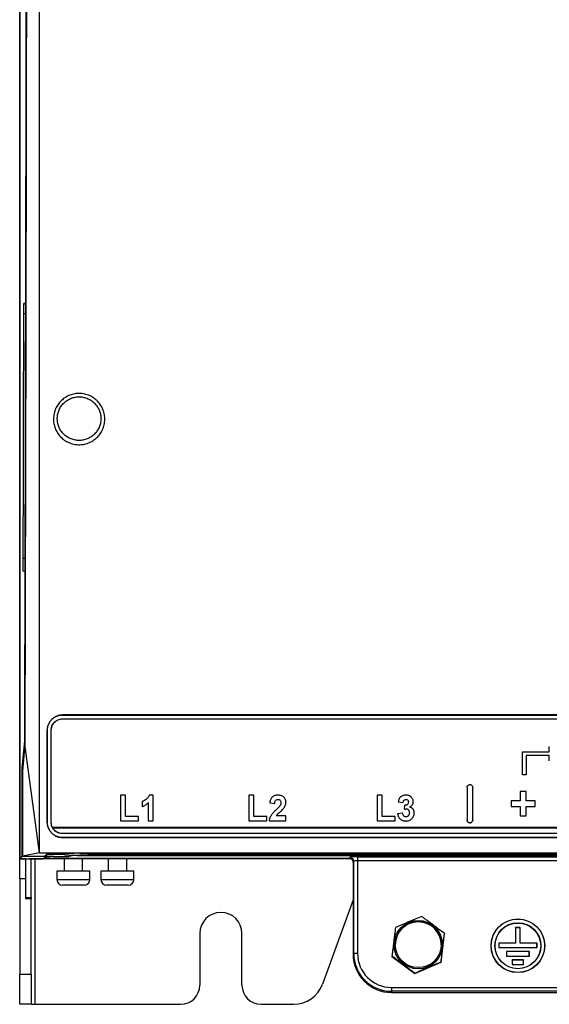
# Model space of a CAD drawing. Header units: millimetres. Extents: x 82 to 1002, y -172 to 1064.
# Tile 71 of 159: x 538 to 607, y 263 to 391. Entities that reach past the tile are written whole.
import ezdxf

# ---------------------------------------------------------------- set-up
doc = ezdxf.new("R2010")
doc.units = ezdxf.units.MM

msp = doc.modelspace()

# ---------------------------------------------------------------- linework, layer by layer
at = {"color": 7, "linetype": 'Continuous', "lineweight": 25}
for p, q in [((538.21, 282.28), (538.21, 606.78)), ((538.22, 606.77), (538.22, 281.79)), ((538.76, 354.28), (538.93, 354.28)), ((538.86, 319.28), (538.69, 319.28)), ((697.61, 300.56), (543.81, 300.56)), ((543.81, 300.56), (543.81, 300.55)), ((543.81, 300.55), (697.61, 300.55)), ((543.81, 300.05), (697.61, 300.05)), ((543.81, 300.04), (543.81, 300.05)), ((543.81, 300.04), (697.61, 300.04)), ((541.8, 298.55), (541.81, 298.55)), ((542.33, 298.55), (542.31, 298.55)), ((538.55, 293.62), (538.87, 297.2)), ((538.88, 296.76), (538.56, 293.22)), ((540.81, 282.56), (538.88, 296.76)), ((603.81, 295.75), (607.31, 295.75)), ((603.81, 292.75), (603.81, 295.75)), ((603.81, 295.75), (607.31, 295.75)), ((603.81, 295.75), (603.81, 295.75)), ((607.31, 295.75), (607.31, 296.45)), ((607.31, 296.45), (607.31, 296.45)), ((607.31, 295.25), (604.31, 295.25)), ((604.31, 295.25), (604.31, 292.75)), ((607.31, 294.55), (607.31, 295.25)), ((538.55, 282.12), (538.55, 293.62)), ((538.59, 293.62), (538.55, 293.62)), ((604.31, 292.75), (603.81, 292.75)), ((596.58, 291.1), (596.58, 286.85)), ((597.33, 286.85), (597.33, 291.1)), ((552, 290.09), (551.35, 290.09)), ((551.35, 290.09), (551.35, 290.09)), ((552, 290.09), (551.35, 290.09)), ((551.35, 290.09), (551.35, 286.75)), ((552, 290.09), (552, 290.09)), ((552, 287.31), (552, 290.09)), ((555.64, 290.09), (555.12, 290.09)), ((555.12, 290.09), (555.12, 290.09)), ((555.64, 286.75), (555.64, 290.09)), ((555.64, 290.09), (555.64, 290.09)), ((568.75, 290.09), (568.1, 290.09)), ((568.1, 290.09), (568.1, 290.09)), ((568.75, 290.09), (568.1, 290.09)), ((568.1, 290.09), (568.1, 286.75)), ((568.75, 290.09), (568.75, 290.09)), ((568.75, 287.31), (568.75, 290.09)), ((571.92, 290.09), (571.92, 290.09)), ((585.5, 290.09), (584.85, 290.09)), ((584.85, 290.09), (584.85, 286.75)), ((585.5, 290.09), (584.85, 290.09)), ((584.85, 290.09), (584.85, 290.09)), ((585.5, 287.31), (585.5, 290.09)), ((585.5, 290.09), (585.5, 290.09)), ((588.6, 290.09), (588.6, 290.09)), ((589.33, 289.79), (589.33, 289.79)), ((603.51, 289.36), (602.33, 289.36)), ((602.33, 289.36), (602.33, 288.59)), ((603.51, 289.36), (602.33, 289.36)), ((602.33, 289.36), (602.33, 289.36)), ((604.28, 290.55), (603.51, 290.55)), ((603.51, 290.55), (603.51, 290.55)), ((604.28, 290.55), (603.51, 290.55)), ((603.51, 290.55), (603.51, 289.36)), ((604.28, 290.55), (604.28, 290.55)), ((604.28, 289.36), (604.28, 290.55)), ((605.47, 289.36), (604.28, 289.36)), ((605.47, 289.36), (604.28, 289.36)), ((605.47, 288.59), (605.47, 289.36)), ((605.47, 289.36), (605.47, 289.36)), ((554.18, 289.24), (554.18, 288.59)), ((554.18, 289.24), (554.18, 289.24)), ((554.99, 289.13), (554.99, 286.75)), ((570.84, 289.08), (571.49, 289.02)), ((570.84, 289.08), (570.84, 289.08)), ((571.66, 288.17), (571.66, 288.17)), ((572.17, 288.71), (572.17, 288.71)), ((572.94, 289.18), (572.94, 289.18)), ((587.59, 289.2), (587.59, 289.2)), ((587.59, 289.2), (588.24, 289.11)), ((588.41, 288.25), (588.47, 288.76)), ((588.41, 288.25), (588.41, 288.25)), ((588.47, 288.76), (588.47, 288.76)), ((589.56, 289.24), (589.56, 289.24)), ((602.33, 288.59), (603.51, 288.59)), ((603.51, 288.59), (603.51, 287.4)), ((604.28, 288.59), (605.47, 288.59)), ((604.28, 287.4), (604.28, 288.59)), ((538.58, 286.75), (538.57, 286.75)), ((538.57, 286.25), (538.57, 286.75)), ((538.57, 286.75), (538.58, 286.75)), ((538.57, 286.75), (538.57, 286.75)), ((538.58, 286.25), (538.58, 286.75)), ((551.35, 286.75), (553.71, 286.75)), ((553.71, 287.31), (552, 287.31)), ((553.71, 287.31), (552, 287.31)), ((553.71, 286.75), (553.71, 287.31)), ((553.71, 287.31), (553.71, 287.31)), ((554.99, 286.75), (555.64, 286.75)), ((568.1, 286.75), (570.46, 286.75)), ((570.46, 287.31), (568.75, 287.31)), ((570.46, 287.31), (568.75, 287.31)), ((570.46, 286.75), (570.46, 287.31)), ((570.46, 287.31), (570.46, 287.31)), ((570.76, 286.75), (572.94, 286.75)), ((570.76, 286.75), (570.76, 286.75)), ((572.94, 287.39), (571.7, 287.39)), ((572.94, 287.39), (571.7, 287.39)), ((572.94, 286.75), (572.94, 287.39)), ((572.94, 287.39), (572.94, 287.39)), ((584.85, 286.75), (587.21, 286.75)), ((587.21, 287.31), (585.5, 287.31)), ((587.21, 287.31), (585.5, 287.31)), ((587.21, 286.75), (587.21, 287.31)), ((587.21, 287.31), (587.21, 287.31)), ((587.51, 287.7), (588.15, 287.78)), ((587.51, 287.7), (587.51, 287.7)), ((588.15, 287.78), (588.15, 287.78)), ((588.6, 287.27), (588.6, 287.27)), ((589.69, 287.75), (589.69, 287.75)), ((603.51, 287.4), (604.28, 287.4)), ((538.57, 286.25), (538.58, 286.25)), ((541.8, 286.56), (541.81, 286.56)), ((542.33, 286.56), (542.31, 286.56)), ((698.93, 285.88), (542.49, 285.88)), ((542.53, 285.8), (698.89, 285.8)), ((596.95, 286.48), (596.95, 286.48)), ((543.81, 285.07), (543.81, 285.06)), ((697.61, 285.07), (543.81, 285.07)), ((697.61, 285.06), (543.81, 285.06)), ((697.61, 284.56), (543.81, 284.56)), ((543.81, 284.55), (543.81, 284.56)), ((543.81, 284.55), (697.61, 284.55)), ((538.21, 281.78), (538.21, 282.28)), ((538.96, 281.78), (538.21, 281.78)), ((538.21, 279.15), (538.21, 281.78)), ((538.55, 282.12), (538.22, 281.79)), ((538.22, 281.79), (541.22, 281.79)), ((539.05, 282.12), (538.55, 282.12)), ((540.81, 282.56), (538.57, 282.12)), ((538.57, 282.12), (541.46, 282.12)), ((538.96, 281.79), (538.96, 281.78)), ((538.96, 281.78), (538.96, 279.15)), ((539.05, 282.12), (539.05, 282.12)), ((539.05, 282.12), (539.05, 282.12)), ((539.46, 281.78), (539.46, 281.79)), ((539.96, 281.78), (539.46, 281.78)), ((539.71, 276.73), (539.71, 281.78)), ((581.38, 281.78), (539.96, 281.78)), ((540.81, 282.56), (700.61, 282.56)), ((541.22, 281.79), (541.63, 282.06)), ((541.46, 282.12), (541.74, 282.39)), ((541.56, 282.13), (541.46, 282.13)), ((541.56, 282.13), (541.82, 282.39)), ((541.56, 282.22), (541.56, 282.13)), ((541.98, 281.82), (541.7, 281.82)), ((541.74, 282.39), (544, 282.39)), ((581.21, 281.82), (541.98, 281.82)), ((541.98, 281.82), (541.98, 281.82)), ((542.63, 282.08), (543.58, 282.08)), ((544, 282.39), (544.07, 282.46)), ((544, 282.4), (544.1, 282.31)), ((544, 281.78), (544, 280.18)), ((544.58, 282.09), (544.72, 282.18)), ((545.72, 282.2), (695.7, 282.2)), ((546.07, 282.49), (695.35, 282.49)), ((546.42, 280.18), (546.42, 281.78)), ((694.32, 282.25), (547.1, 282.25)), ((549.75, 281.78), (549.75, 280.18)), ((552.17, 280.18), (552.17, 281.78)), ((581.21, 281.82), (581.29, 281.98)), ((582.29, 282.03), (659.13, 282.03)), ((582.29, 282.03), (582.29, 281.51)), ((581.79, 281.48), (581.71, 281.32)), ((581.71, 281.32), (581.71, 269.32)), ((581.79, 269.4), (581.79, 281.48)), ((659.13, 281.51), (582.29, 281.51)), ((582.29, 281.51), (582.29, 269.41)), ((538.96, 279.15), (538.21, 279.15)), ((538.21, 279.15), (538.21, 266.73)), ((538.96, 279.15), (538.96, 276.56)), ((543.06, 280.18), (543.06, 279.08)), ((547.06, 280.18), (543.06, 280.18)), ((547.36, 280.18), (547.06, 280.18)), ((547.36, 279.08), (547.36, 280.18)), ((548.81, 280.18), (548.81, 279.08)), ((552.81, 280.18), (548.81, 280.18)), ((553.11, 280.18), (552.81, 280.18)), ((553.11, 279.08), (553.11, 280.18)), ((546.61, 278.33), (543.81, 278.33)), ((552.36, 278.33), (549.56, 278.33)), ((538.96, 276.73), (539.71, 276.73)), ((539.71, 276.56), (538.96, 276.56)), ((539.71, 276.73), (539.71, 276.56)), ((539.71, 266.73), (539.71, 276.56)), ((581.71, 276.41), (577.71, 265.41)), ((603.51, 272.81), (602.91, 272.81)), ((602.91, 272.81), (602.91, 270.78)), ((602.92, 272.78), (602.91, 272.81)), ((602.92, 272.78), (602.92, 270.76)), ((603.5, 272.78), (602.92, 272.78)), ((603.5, 272.78), (603.51, 272.81)), ((603.5, 270.76), (603.5, 272.78)), ((603.51, 270.78), (603.51, 272.81)), ((561.71, 272.03), (561.71, 265.28)), ((567.21, 265.28), (567.21, 272.03)), ((593.19, 268.26), (593.63, 271.96)), ((593.63, 272.01), (593.63, 271.96)), ((587.21, 270.57), (587.21, 270.56)), ((593.21, 270.56), (593.21, 270.57)), ((602.91, 270.78), (600.71, 270.78)), ((600.71, 270.78), (600.71, 270.18)), ((600.72, 270.76), (600.71, 270.78)), ((600.71, 270.18), (605.71, 270.18)), ((600.72, 270.76), (600.72, 270.18)), ((602.92, 270.76), (600.72, 270.76)), ((602.92, 270.76), (602.91, 270.78)), ((603.5, 270.76), (603.51, 270.78)), ((605.7, 270.76), (603.5, 270.76)), ((605.71, 270.78), (603.51, 270.78)), ((605.7, 270.76), (605.71, 270.78)), ((605.7, 270.18), (605.7, 270.76)), ((605.71, 270.18), (605.71, 270.78)), ((581.71, 269.32), (581.79, 269.4)), ((586.78, 269.09), (586.78, 269.04)), ((586.78, 269.04), (589.76, 266.8)), ((604.71, 269.68), (601.71, 269.68)), ((601.71, 269.68), (601.71, 269.08)), ((601.72, 269.66), (601.71, 269.68)), ((601.71, 269.08), (604.71, 269.08)), ((601.72, 269.66), (601.72, 269.08)), ((604.7, 269.66), (601.72, 269.66)), ((604.7, 269.66), (604.71, 269.68)), ((604.7, 269.08), (604.7, 269.66)), ((604.71, 269.08), (604.71, 269.68)), ((589.76, 266.8), (593.19, 268.26)), ((593.19, 268.32), (593.19, 268.26)), ((603.96, 268.58), (602.46, 268.58)), ((602.46, 268.58), (602.46, 267.98)), ((602.47, 268.56), (602.46, 268.58)), ((602.46, 267.98), (603.96, 267.98)), ((602.47, 268.56), (602.47, 267.98)), ((603.95, 268.56), (602.47, 268.56)), ((603.95, 268.56), (603.96, 268.58)), ((603.95, 267.98), (603.95, 268.56)), ((603.96, 267.98), (603.96, 268.58)), ((538.21, 266.73), (539.71, 266.73)), ((538.21, 262.78), (538.21, 266.73)), ((539.71, 266.73), (539.71, 262.78)), ((589.76, 266.86), (589.76, 266.8)), ((586.71, 264.99), (654.71, 264.99)), ((586.71, 264.99), (586.71, 264.48)), ((654.71, 264.48), (586.71, 264.48)), ((586.71, 264.48), (586.71, 264.32)), ((586.71, 264.32), (654.71, 264.32)), ((586.71, 264.32), (654.71, 264.32)), ((586.71, 264.32), (586.71, 264.32)), ((539.71, 262.78), (538.21, 262.78)), ((539.71, 262.78), (540.21, 262.78)), ((540.21, 262.78), (559.21, 262.78)), ((569.71, 262.78), (573.95, 262.78))]:
    msp.add_line(p, q, dxfattribs=at)
at = {"color": 8, "linetype": 'Continuous', "lineweight": 25}
for p, q in [((538.93, 354.28), (538.76, 354.28)), ((538.95, 352.95), (538.74, 352.95)), ((538.89, 320.99), (538.67, 320.99)), ((538.86, 319.28), (538.69, 319.28)), ((538.21, 282.28), (538.22, 282.28)), ((539.96, 281.79), (539.96, 281.78)), ((540.21, 262.78), (540.21, 281.78)), ((542.11, 282.07), (541.98, 281.82)), ((544.1, 282.31), (544.1, 282.46)), ((547.1, 282.49), (547.1, 282.25)), ((543.06, 279.08), (547.36, 279.08)), ((548.81, 279.08), (553.11, 279.08))]:
    msp.add_line(p, q, dxfattribs=at)
at = {"color": 7, "linetype": 'Continuous', "lineweight": 25}
for centre, radius in [((603.21, 270.41), 3.5), ((603.21, 270.43), 3.49), ((590.21, 270.57), 3.16), ((590.21, 270.57), 3), ((603.21, 270.43), 3), ((603.21, 270.41), 2.98)]:
    msp.add_circle(centre, radius, dxfattribs=at)
for centre, radius, start, end in [((581.29, 281.48), 0.5, 0.0821, 89.9375), ((543.81, 279.08), 0.75, 180, 270), ((546.61, 279.08), 0.75, 270, 0), ((549.56, 279.08), 0.75, 180, 270), ((552.36, 279.08), 0.75, 270, 0), ((564.46, 272.03), 2.75, 0, 180), ((590.21, 270.56), 3, 0.0149, 179.9851), ((586.71, 269.32), 5, 180.0098, 270.0098), ((582.17, 264.33), 5.08, 88.6408, 94.2807), ((586.71, 269.4), 4.92, 180.0098, 270.0098), ((586.71, 269.41), 4.42, 180.0098, 270.0098), ((559.21, 265.28), 2.5, 270, 0), ((569.71, 265.28), 2.5, 180, 270), ((573.95, 266.78), 4, 270, 340)]:
    msp.add_arc(centre, radius, start, end, dxfattribs=at)
for centre, major_axis, ratio, start_param, end_param in [((518.36, 484.45), (0, 1189.5), 0.017455, 4.554314, 4.651947), ((541.7, 282.07), (0.213, -0.131), 0.999234, 4.160256, 5.266237), ((542.63, 282.06), (1, 0), 0.017455, 1.570796, 3.115413), ((541.98, 282.07), (-0.131, 0.213), 0.999234, 1.016948, 2.587058), ((543.58, 282.09), (1, 0), 0.017455, 4.712389, 6.257005), ((546.07, 282.46), (2, 0), 0.016664, 1.570796, 3.124139), ((547.1, 282.31), (3, 0), 0.017455, 3.159046, 4.712389), ((545.72, 282.18), (1, 0), 0.017455, 1.570796, 3.115413), ((582.29, 281.97), (1, 0), 0.052354, 1.570796, 3.115413), ((582.29, 281.47), (0.5, 0), 0.078531, 1.570796, 3.115413)]:
    msp.add_ellipse(centre, major_axis=major_axis, ratio=ratio, start_param=start_param, end_param=end_param, dxfattribs=at)
at = {"color": 8, "linetype": 'Continuous', "lineweight": 25}
msp.add_ellipse((543.58, 282.22), major_axis=(1.5, 0), ratio=0.052354, start_param=5.54164, end_param=6.03639, dxfattribs=at)
at = {"color": 7, "linetype": 'Continuous', "lineweight": 25}
for points in [[(540.81, 282.56), (540.81, 326.21), (540.81, 370.17), (540.81, 414.38)], [(539.1, 412.56), (539.06, 373.74), (538.98, 335.16), (538.88, 296.76)], [(538.67, 320.99), (538.69, 331.62), (538.72, 342.28), (538.74, 352.95)], [(538.95, 352.61), (538.93, 341.91), (538.91, 331.23), (538.88, 320.57)], [(541.8, 298.55), (541.8, 294.55), (541.8, 290.55), (541.8, 286.56)], [(541.81, 286.56), (541.81, 290.55), (541.81, 294.55), (541.81, 298.55)], [(542.31, 286.56), (542.31, 290.55), (542.31, 294.55), (542.31, 298.55)], [(542.33, 286.56), (542.33, 290.55), (542.33, 294.55), (542.33, 298.55)], [(542.49, 285.88), (542.38, 286.09), (542.33, 286.32), (542.33, 286.56)], [(542.53, 285.8), (542.52, 285.83), (542.5, 285.85), (542.49, 285.88)], [(581.21, 281.82), (581.21, 281.82), (581.21, 281.82), (581.21, 281.82)], [(581.71, 281.32), (581.71, 281.32), (581.71, 281.32), (581.71, 281.32)]]:
    msp.add_open_spline(points, degree=3, dxfattribs=at)
for points, knots in [([(538.74, 352.95), (538.74, 353.13), (538.74, 353.3), (538.74, 353.63), (538.74, 353.78), (538.75, 354.02), (538.75, 354.11), (538.76, 354.24), (538.76, 354.28), (538.76, 354.28)], [3.253811, 3.253811, 3.253811, 3.253811, 3.618455, 3.618455, 3.9831, 3.9831, 4.347744, 4.347744, 4.712389, 4.712389, 4.712389, 4.712389]), ([(538.93, 354.28), (538.93, 354.28), (538.94, 354.23), (538.94, 354.06), (538.95, 353.94), (538.95, 353.62), (538.95, 353.44), (538.95, 353.03), (538.96, 352.82), (538.95, 352.61)], [4.712389, 4.712389, 4.712389, 4.712389, 5.132917, 5.132917, 5.553445, 5.553445, 5.973972, 5.973972, 6.3945, 6.3945, 6.3945, 6.3945]), ([(543.53, 336.89), (543.38, 337.05), (543.24, 337.23), (543.01, 337.6), (542.91, 337.79), (542.79, 338.1), (542.76, 338.2), (542.7, 338.41), (542.68, 338.52), (542.62, 338.84), (542.61, 339.06), (542.62, 339.5), (542.65, 339.71), (542.72, 340.03), (542.75, 340.14), (542.81, 340.34), (542.85, 340.45), (542.99, 340.75), (543.09, 340.94), (543.34, 341.29), (543.49, 341.46), (543.81, 341.77), (543.98, 341.9), (544.26, 342.08), (544.35, 342.13), (544.55, 342.23), (544.65, 342.28), (544.95, 342.39), (545.17, 342.45), (545.6, 342.53), (545.82, 342.55), (546.15, 342.54), (546.26, 342.53), (546.48, 342.5), (546.59, 342.48), (546.91, 342.41), (547.12, 342.34), (547.42, 342.21), (547.52, 342.16), (547.71, 342.05), (547.8, 341.99), (548.07, 341.8), (548.24, 341.65), (548.54, 341.34), (548.67, 341.16), (548.91, 340.79), (549.01, 340.6), (549.12, 340.29), (549.16, 340.19), (549.21, 339.98), (549.24, 339.87), (549.29, 339.55), (549.31, 339.33), (549.3, 338.89), (549.27, 338.67), (549.18, 338.25), (549.11, 338.04), (548.98, 337.74), (548.93, 337.64), (548.82, 337.45), (548.76, 337.36), (548.57, 337.09), (548.43, 336.93), (548.11, 336.62), (547.94, 336.49), (547.66, 336.31), (547.57, 336.26), (547.37, 336.16), (547.27, 336.11), (546.96, 335.99), (546.75, 335.93), (546.32, 335.86), (546.1, 335.84), (545.66, 335.85), (545.44, 335.88), (545.12, 335.95), (545.01, 335.98), (544.8, 336.05), (544.6, 336.13), (544.4, 336.23), (544.21, 336.34), (544.12, 336.39), (543.85, 336.59), (543.68, 336.73), (543.53, 336.89)], [0, 0, 0, 0, 0.03125, 0.03125, 0.0625, 0.0625, 0.078125, 0.078125, 0.09375, 0.09375, 0.125, 0.125, 0.15625, 0.15625, 0.171875, 0.171875, 0.1875, 0.1875, 0.21875, 0.21875, 0.25, 0.25, 0.28125, 0.28125, 0.296875, 0.296875, 0.3125, 0.3125, 0.34375, 0.34375, 0.375, 0.375, 0.390625, 0.390625, 0.40625, 0.40625, 0.4375, 0.4375, 0.453125, 0.453125, 0.46875, 0.46875, 0.5, 0.5, 0.53125, 0.53125, 0.5625, 0.5625, 0.578125, 0.578125, 0.59375, 0.59375, 0.625, 0.625, 0.65625, 0.65625, 0.6875, 0.6875, 0.703125, 0.703125, 0.71875, 0.71875, 0.75, 0.75, 0.78125, 0.78125, 0.796875, 0.796875, 0.8125, 0.8125, 0.84375, 0.84375, 0.875, 0.875, 0.90625, 0.90625, 0.921875, 0.921875, 0.9375, 0.953125, 0.953125, 0.96875, 0.96875, 1, 1, 1, 1]), ([(543.89, 337.3), (544.02, 337.16), (544.16, 337.04), (544.47, 336.82), (544.63, 336.73), (544.89, 336.61), (544.98, 336.58), (545.15, 336.52), (545.25, 336.5), (545.52, 336.44), (545.71, 336.41), (546.08, 336.4), (546.27, 336.42), (546.64, 336.48), (546.82, 336.53), (547.08, 336.64), (547.16, 336.67), (547.33, 336.76), (547.41, 336.8), (547.65, 336.95), (547.79, 337.07), (548.06, 337.33), (548.19, 337.47), (548.34, 337.7), (548.39, 337.78), (548.48, 337.94), (548.53, 338.02), (548.64, 338.28), (548.7, 338.45), (548.78, 338.81), (548.8, 339), (548.81, 339.37), (548.8, 339.56), (548.75, 339.83), (548.73, 339.92), (548.68, 340.1), (548.65, 340.19), (548.55, 340.45), (548.47, 340.61), (548.27, 340.93), (548.15, 341.08), (547.9, 341.35), (547.76, 341.47), (547.45, 341.69), (547.28, 341.78), (546.94, 341.93), (546.77, 341.99), (546.4, 342.07), (546.21, 342.1), (545.84, 342.1), (545.65, 342.09), (545.28, 342.03), (545.1, 341.97), (544.84, 341.87), (544.76, 341.84), (544.59, 341.75), (544.51, 341.7), (544.27, 341.55), (544.12, 341.44), (543.86, 341.18), (543.73, 341.04), (543.52, 340.73), (543.43, 340.57), (543.32, 340.32), (543.28, 340.23), (543.22, 340.05), (543.2, 339.96), (543.14, 339.69), (543.12, 339.51), (543.11, 339.14), (543.12, 338.95), (543.17, 338.68), (543.19, 338.59), (543.24, 338.41), (543.27, 338.32), (543.37, 338.06), (543.45, 337.89), (543.65, 337.58), (543.76, 337.43), (543.89, 337.3)], [0, 0, 0, 0, 0.03125, 0.03125, 0.0625, 0.0625, 0.078125, 0.078125, 0.09375, 0.09375, 0.125, 0.125, 0.15625, 0.15625, 0.1875, 0.1875, 0.203125, 0.203125, 0.21875, 0.21875, 0.25, 0.25, 0.28125, 0.28125, 0.296875, 0.296875, 0.3125, 0.3125, 0.34375, 0.34375, 0.375, 0.375, 0.40625, 0.40625, 0.421875, 0.421875, 0.4375, 0.4375, 0.46875, 0.46875, 0.5, 0.5, 0.53125, 0.53125, 0.5625, 0.5625, 0.59375, 0.59375, 0.625, 0.625, 0.65625, 0.65625, 0.6875, 0.6875, 0.703125, 0.703125, 0.71875, 0.71875, 0.75, 0.75, 0.78125, 0.78125, 0.8125, 0.8125, 0.828125, 0.828125, 0.84375, 0.84375, 0.875, 0.875, 0.90625, 0.90625, 0.921875, 0.921875, 0.9375, 0.9375, 0.96875, 0.96875, 1, 1, 1, 1]), ([(538.69, 319.28), (538.69, 319.28), (538.68, 319.32), (538.68, 319.5), (538.67, 319.63), (538.67, 319.96), (538.67, 320.15), (538.67, 320.56), (538.66, 320.78), (538.67, 320.99)], [1.570796, 1.570796, 1.570796, 1.570796, 1.998408, 1.998408, 2.42602, 2.42602, 2.853632, 2.853632, 3.281244, 3.281244, 3.281244, 3.281244]), ([(538.88, 320.57), (538.88, 320.39), (538.88, 320.22), (538.88, 319.91), (538.88, 319.76), (538.87, 319.53), (538.87, 319.44), (538.87, 319.31), (538.86, 319.28), (538.86, 319.28)], [0.138525, 0.138525, 0.138525, 0.138525, 0.496593, 0.496593, 0.854661, 0.854661, 1.212728, 1.212728, 1.570796, 1.570796, 1.570796, 1.570796]), ([(543.81, 300.56), (543.68, 300.56), (543.54, 300.55), (543.29, 300.5), (543.16, 300.46), (542.91, 300.36), (542.8, 300.29), (542.58, 300.15), (542.48, 300.06), (542.29, 299.88), (542.21, 299.78), (542.06, 299.56), (542, 299.44), (541.9, 299.2), (541.86, 299.07), (541.81, 298.82), (541.8, 298.69), (541.8, 298.55)], [0, 0, 0, 0, 0.125, 0.125, 0.25, 0.25, 0.375, 0.375, 0.5, 0.5, 0.625, 0.625, 0.75, 0.75, 0.875, 0.875, 1, 1, 1, 1]), ([(541.81, 298.55), (541.81, 298.68), (541.82, 298.81), (541.87, 299.07), (541.91, 299.19), (542.01, 299.44), (542.07, 299.55), (542.21, 299.77), (542.3, 299.87), (542.48, 300.06), (542.58, 300.14), (542.8, 300.29), (542.92, 300.35), (543.16, 300.45), (543.28, 300.49), (543.54, 300.54), (543.68, 300.55), (543.81, 300.55)], [0, 0, 0, 0, 0.125, 0.125, 0.25, 0.25, 0.375, 0.375, 0.5, 0.5, 0.625, 0.625, 0.75, 0.75, 0.875, 0.875, 1, 1, 1, 1]), ([(542.31, 298.55), (542.31, 298.65), (542.32, 298.75), (542.36, 298.94), (542.38, 299.03), (542.46, 299.22), (542.5, 299.3), (542.61, 299.46), (542.68, 299.54), (542.81, 299.68), (542.89, 299.74), (543.05, 299.85), (543.14, 299.9), (543.41, 300.01), (543.61, 300.05), (543.81, 300.05)], [0, 0, 0, 0, 0.125, 0.125, 0.25, 0.25, 0.375, 0.375, 0.5, 0.5, 0.625, 0.625, 0.75, 0.75, 1, 1, 1, 1]), ([(542.33, 298.55), (542.33, 298.65), (542.34, 298.75), (542.37, 298.94), (542.4, 299.03), (542.47, 299.21), (542.52, 299.29), (542.63, 299.45), (542.69, 299.53), (542.83, 299.67), (542.9, 299.73), (543.06, 299.84), (543.15, 299.88), (543.42, 300), (543.61, 300.04), (543.81, 300.04)], [0, 0, 0, 0, 0.125, 0.125, 0.25, 0.25, 0.375, 0.375, 0.5, 0.5, 0.625, 0.625, 0.75, 0.75, 1, 1, 1, 1]), ([(538.56, 293.22), (538.56, 291.86), (538.56, 290.5), (538.56, 289.14), (538.56, 287.97), (538.56, 286.8), (538.56, 285.63), (538.57, 284.46), (538.57, 283.29), (538.57, 282.12)], [0, 0, 0, 0, 0.00815444, 0.00815444, 0.00815444, 0.01517171, 0.01517171, 0.01517171, 0.02218898, 0.02218898, 0.02218898, 0.02218898]), ([(596.58, 291.1), (596.58, 291.15), (596.59, 291.2), (596.63, 291.29), (596.65, 291.33), (596.76, 291.43), (596.85, 291.47), (596.95, 291.47)], [0, 0, 0, 0, 0.25, 0.25, 0.5, 0.5, 1, 1, 1, 1]), ([(596.95, 291.47), (597, 291.47), (597.05, 291.47), (597.14, 291.43), (597.19, 291.4), (597.29, 291.3), (597.33, 291.2), (597.33, 291.1)], [0, 0, 0, 0, 0.25, 0.25, 0.5, 0.5, 1, 1, 1, 1]), ([(555.12, 290.09), (555.1, 290.04), (555.08, 289.99), (555.03, 289.89), (555, 289.85), (554.94, 289.76), (554.9, 289.72), (554.82, 289.64), (554.78, 289.6), (554.66, 289.5), (554.57, 289.43), (554.43, 289.35), (554.38, 289.32), (554.28, 289.27), (554.23, 289.25), (554.18, 289.24)], [0, 0, 0, 0, 0.125, 0.125, 0.25, 0.25, 0.375, 0.375, 0.5, 0.5, 0.75, 0.75, 0.875, 0.875, 1, 1, 1, 1]), ([(571.92, 290.09), (571.88, 290.09), (571.85, 290.09), (571.78, 290.09), (571.74, 290.08), (571.64, 290.07), (571.58, 290.05), (571.45, 290.01), (571.38, 289.98), (571.26, 289.91), (571.2, 289.87), (571.1, 289.78), (571.06, 289.73), (570.99, 289.61), (570.96, 289.55), (570.91, 289.42), (570.89, 289.35), (570.86, 289.22), (570.85, 289.15), (570.84, 289.08)], [0, 0, 0, 0, 0.0625, 0.0625, 0.125, 0.125, 0.25, 0.25, 0.375, 0.375, 0.5, 0.5, 0.625, 0.625, 0.75, 0.75, 0.875, 0.875, 1, 1, 1, 1]), ([(571.49, 289.02), (571.49, 289.08), (571.5, 289.14), (571.52, 289.26), (571.55, 289.32), (571.62, 289.43), (571.66, 289.47), (571.75, 289.51), (571.78, 289.52), (571.84, 289.53), (571.87, 289.53), (571.9, 289.53)], [0, 0, 0, 0, 0.25, 0.25, 0.5, 0.5, 0.75, 0.75, 0.875, 0.875, 1, 1, 1, 1]), ([(571.9, 289.53), (571.96, 289.53), (572.02, 289.53), (572.12, 289.49), (572.17, 289.45), (572.24, 289.37), (572.26, 289.32), (572.29, 289.21), (572.3, 289.15), (572.3, 289.1)], [0, 0, 0, 0, 0.25, 0.25, 0.5, 0.5, 0.75, 0.75, 1, 1, 1, 1]), ([(572.94, 289.18), (572.94, 289.21), (572.94, 289.25), (572.93, 289.31), (572.93, 289.34), (572.91, 289.43), (572.89, 289.5), (572.84, 289.61), (572.81, 289.67), (572.73, 289.77), (572.69, 289.82), (572.59, 289.9), (572.54, 289.94), (572.42, 290), (572.36, 290.02), (572.24, 290.06), (572.17, 290.07), (572.05, 290.09), (571.98, 290.09), (571.92, 290.09)], [0, 0, 0, 0, 0.0625, 0.0625, 0.125, 0.125, 0.25, 0.25, 0.375, 0.375, 0.5, 0.5, 0.625, 0.625, 0.75, 0.75, 0.875, 0.875, 1, 1, 1, 1]), ([(588.6, 290.09), (588.54, 290.09), (588.47, 290.09), (588.35, 290.07), (588.29, 290.05), (588.17, 290.01), (588.12, 289.99), (588.01, 289.93), (587.96, 289.89), (587.86, 289.81), (587.82, 289.77), (587.75, 289.67), (587.72, 289.61), (587.67, 289.5), (587.65, 289.44), (587.62, 289.32), (587.61, 289.26), (587.59, 289.2)], [0, 0, 0, 0, 0.125, 0.125, 0.25, 0.25, 0.375, 0.375, 0.5, 0.5, 0.625, 0.625, 0.75, 0.75, 0.875, 0.875, 1, 1, 1, 1]), ([(588.24, 289.11), (588.24, 289.16), (588.25, 289.21), (588.28, 289.31), (588.3, 289.35), (588.37, 289.44), (588.4, 289.47), (588.47, 289.51), (588.5, 289.52), (588.55, 289.53), (588.58, 289.53), (588.6, 289.53)], [0, 0, 0, 0, 0.25, 0.25, 0.5, 0.5, 0.75, 0.75, 0.875, 0.875, 1, 1, 1, 1]), ([(589.33, 289.79), (589.31, 289.82), (589.29, 289.84), (589.24, 289.88), (589.21, 289.91), (589.12, 289.96), (589.06, 290), (588.94, 290.05), (588.87, 290.06), (588.73, 290.09), (588.67, 290.09), (588.6, 290.09)], [0, 0, 0, 0, 0.125, 0.125, 0.25, 0.25, 0.5, 0.5, 0.75, 0.75, 1, 1, 1, 1]), ([(588.6, 289.53), (588.63, 289.53), (588.65, 289.53), (588.69, 289.53), (588.71, 289.52), (588.78, 289.49), (588.81, 289.46), (588.87, 289.4), (588.89, 289.35), (588.92, 289.27), (588.92, 289.22), (588.92, 289.18)], [0, 0, 0, 0, 0.125, 0.125, 0.25, 0.25, 0.5, 0.5, 0.75, 0.75, 1, 1, 1, 1]), ([(589.56, 289.24), (589.56, 289.29), (589.56, 289.34), (589.54, 289.44), (589.52, 289.49), (589.48, 289.58), (589.46, 289.63), (589.4, 289.71), (589.37, 289.75), (589.33, 289.79)], [0, 0, 0, 0, 0.25, 0.25, 0.5, 0.5, 0.75, 0.75, 1, 1, 1, 1]), ([(554.18, 288.59), (554.22, 288.61), (554.26, 288.62), (554.33, 288.66), (554.37, 288.67), (554.48, 288.73), (554.55, 288.77), (554.69, 288.86), (554.75, 288.91), (554.88, 289.01), (554.94, 289.07), (554.99, 289.13)], [0, 0, 0, 0, 0.125, 0.125, 0.25, 0.25, 0.5, 0.5, 0.75, 0.75, 1, 1, 1, 1]), ([(571.66, 288.17), (571.56, 288.07), (571.45, 287.97), (571.31, 287.81), (571.26, 287.76), (571.16, 287.65), (571.12, 287.6), (571.03, 287.48), (570.99, 287.42), (570.92, 287.3), (570.89, 287.23), (570.84, 287.1), (570.81, 287.03), (570.78, 286.89), (570.77, 286.82), (570.76, 286.75)], [0, 0, 0, 0, 0.25, 0.25, 0.375, 0.375, 0.5, 0.5, 0.625, 0.625, 0.75, 0.75, 0.875, 0.875, 1, 1, 1, 1]), ([(572.17, 288.71), (572.1, 288.61), (572.01, 288.52), (571.84, 288.34), (571.75, 288.26), (571.66, 288.17)], [0, 0, 0, 0, 0.5, 0.5, 1, 1, 1, 1]), ([(571.7, 287.39), (571.73, 287.44), (571.76, 287.49), (571.81, 287.55), (571.83, 287.57), (571.87, 287.61), (571.89, 287.63), (571.99, 287.73), (572.07, 287.8), (572.23, 287.95), (572.31, 288.03), (572.47, 288.18), (572.55, 288.26), (572.62, 288.35)], [0, 0, 0, 0, 0.125, 0.125, 0.1875, 0.1875, 0.25, 0.25, 0.5, 0.5, 0.75, 0.75, 1, 1, 1, 1]), ([(572.3, 289.1), (572.3, 289.06), (572.3, 289.03), (572.28, 288.96), (572.28, 288.93), (572.25, 288.86), (572.24, 288.83), (572.21, 288.77), (572.19, 288.74), (572.17, 288.71)], [0, 0, 0, 0, 0.25, 0.25, 0.5, 0.5, 0.75, 0.75, 1, 1, 1, 1]), ([(572.62, 288.35), (572.66, 288.41), (572.71, 288.47), (572.79, 288.6), (572.83, 288.67), (572.88, 288.81), (572.91, 288.88), (572.93, 288.99), (572.93, 289.03), (572.94, 289.11), (572.94, 289.14), (572.94, 289.18)], [0, 0, 0, 0, 0.25, 0.25, 0.5, 0.5, 0.75, 0.75, 0.875, 0.875, 1, 1, 1, 1]), ([(588.41, 288.25), (588.45, 288.26), (588.49, 288.27), (588.55, 288.28), (588.58, 288.29), (588.62, 288.29), (588.64, 288.29), (588.66, 288.29)], [0, 0, 0, 0, 0.5, 0.5, 0.75, 0.75, 1, 1, 1, 1]), ([(588.92, 289.18), (588.92, 289.12), (588.91, 289.06), (588.87, 288.95), (588.84, 288.9), (588.77, 288.85), (588.75, 288.83), (588.7, 288.8), (588.67, 288.79), (588.61, 288.77), (588.59, 288.77), (588.53, 288.76), (588.5, 288.76), (588.47, 288.76)], [0, 0, 0, 0, 0.25, 0.25, 0.5, 0.5, 0.625, 0.625, 0.75, 0.75, 0.875, 0.875, 1, 1, 1, 1]), ([(588.66, 288.29), (588.69, 288.29), (588.72, 288.29), (588.78, 288.28), (588.81, 288.26), (588.88, 288.22), (588.93, 288.18), (588.99, 288.08), (589.02, 288.03), (589.04, 287.91), (589.05, 287.85), (589.05, 287.8)], [0, 0, 0, 0, 0.125, 0.125, 0.25, 0.25, 0.5, 0.5, 0.75, 0.75, 1, 1, 1, 1]), ([(589.08, 288.53), (589.12, 288.55), (589.15, 288.57), (589.21, 288.61), (589.24, 288.63), (589.33, 288.7), (589.38, 288.76), (589.47, 288.88), (589.51, 288.94), (589.54, 289.05), (589.55, 289.09), (589.56, 289.16), (589.56, 289.2), (589.56, 289.24)], [0, 0, 0, 0, 0.125, 0.125, 0.25, 0.25, 0.5, 0.5, 0.75, 0.75, 0.875, 0.875, 1, 1, 1, 1]), ([(589.69, 287.75), (589.69, 287.8), (589.69, 287.84), (589.68, 287.93), (589.67, 287.97), (589.64, 288.06), (589.62, 288.1), (589.58, 288.18), (589.56, 288.22), (589.51, 288.29), (589.47, 288.32), (589.41, 288.38), (589.37, 288.41), (589.3, 288.46), (589.25, 288.48), (589.17, 288.51), (589.13, 288.52), (589.08, 288.53)], [0, 0, 0, 0, 0.125, 0.125, 0.25, 0.25, 0.375, 0.375, 0.5, 0.5, 0.625, 0.625, 0.75, 0.75, 0.875, 0.875, 1, 1, 1, 1]), ([(587.51, 287.7), (587.51, 287.67), (587.52, 287.63), (587.53, 287.57), (587.54, 287.54), (587.56, 287.44), (587.58, 287.38), (587.67, 287.19), (587.74, 287.08), (587.89, 286.94), (587.95, 286.9), (588.03, 286.85), (588.06, 286.83), (588.12, 286.8), (588.15, 286.79), (588.25, 286.75), (588.32, 286.74), (588.42, 286.72), (588.45, 286.72), (588.52, 286.71), (588.55, 286.71), (588.59, 286.71)], [0, 0, 0, 0, 0.0625, 0.0625, 0.125, 0.125, 0.25, 0.25, 0.5, 0.5, 0.625, 0.625, 0.6875, 0.6875, 0.75, 0.75, 0.875, 0.875, 0.9375, 0.9375, 1, 1, 1, 1]), ([(588.6, 287.27), (588.57, 287.27), (588.54, 287.27), (588.48, 287.28), (588.45, 287.29), (588.36, 287.34), (588.31, 287.38), (588.24, 287.48), (588.21, 287.54), (588.17, 287.66), (588.16, 287.72), (588.15, 287.78)], [0, 0, 0, 0, 0.125, 0.125, 0.25, 0.25, 0.5, 0.5, 0.75, 0.75, 1, 1, 1, 1]), ([(588.59, 286.71), (588.62, 286.71), (588.66, 286.71), (588.73, 286.72), (588.77, 286.72), (588.87, 286.74), (588.94, 286.76), (589.07, 286.81), (589.14, 286.84), (589.25, 286.91), (589.31, 286.95), (589.41, 287.05), (589.46, 287.1), (589.54, 287.22), (589.58, 287.28), (589.64, 287.41), (589.66, 287.47), (589.68, 287.58), (589.68, 287.61), (589.69, 287.68), (589.69, 287.72), (589.69, 287.75)], [0, 0, 0, 0, 0.0625, 0.0625, 0.125, 0.125, 0.25, 0.25, 0.375, 0.375, 0.5, 0.5, 0.625, 0.625, 0.75, 0.75, 0.875, 0.875, 0.9375, 0.9375, 1, 1, 1, 1]), ([(589.05, 287.8), (589.05, 287.76), (589.05, 287.73), (589.04, 287.67), (589.03, 287.64), (589.02, 287.57), (589.01, 287.54), (588.98, 287.49), (588.96, 287.46), (588.92, 287.41), (588.9, 287.38), (588.85, 287.34), (588.82, 287.32), (588.76, 287.29), (588.73, 287.28), (588.67, 287.27), (588.63, 287.27), (588.6, 287.27)], [0, 0, 0, 0, 0.125, 0.125, 0.25, 0.25, 0.375, 0.375, 0.5, 0.5, 0.625, 0.625, 0.75, 0.75, 0.875, 0.875, 1, 1, 1, 1]), ([(596.95, 286.48), (596.9, 286.48), (596.86, 286.49), (596.76, 286.52), (596.72, 286.55), (596.62, 286.66), (596.58, 286.75), (596.58, 286.85)], [0, 0, 0, 0, 0.25, 0.25, 0.5, 0.5, 1, 1, 1, 1]), ([(596.58, 286.85), (596.58, 286.8), (596.59, 286.75), (596.63, 286.66), (596.65, 286.62), (596.76, 286.52), (596.85, 286.48), (596.95, 286.48)], [0, 0, 0, 0, 0.25, 0.25, 0.5, 0.5, 1, 1, 1, 1]), ([(597.33, 286.85), (597.33, 286.8), (597.32, 286.75), (597.28, 286.66), (597.25, 286.62), (597.15, 286.52), (597.05, 286.48), (596.95, 286.48)], [0, 0, 0, 0, 0.25, 0.25, 0.5, 0.5, 1, 1, 1, 1]), ([(596.95, 286.48), (597, 286.48), (597.05, 286.49), (597.14, 286.52), (597.19, 286.55), (597.29, 286.66), (597.33, 286.75), (597.33, 286.85)], [0, 0, 0, 0, 0.25, 0.25, 0.5, 0.5, 1, 1, 1, 1]), ([(541.8, 286.56), (541.8, 286.42), (541.81, 286.29), (541.86, 286.04), (541.9, 285.91), (542, 285.67), (542.06, 285.55), (542.21, 285.34), (542.29, 285.23), (542.48, 285.05), (542.58, 284.96), (542.8, 284.82), (542.91, 284.75), (543.16, 284.65), (543.28, 284.61), (543.54, 284.56), (543.68, 284.55), (543.81, 284.55)], [0, 0, 0, 0, 0.125, 0.125, 0.25, 0.25, 0.375, 0.375, 0.5, 0.5, 0.625, 0.625, 0.75, 0.75, 0.875, 0.875, 1, 1, 1, 1]), ([(543.81, 284.56), (543.68, 284.56), (543.55, 284.57), (543.29, 284.62), (543.16, 284.66), (542.92, 284.76), (542.8, 284.82), (542.58, 284.97), (542.48, 285.05), (542.3, 285.24), (542.22, 285.34), (542.07, 285.56), (542.01, 285.67), (541.91, 285.91), (541.87, 286.04), (541.82, 286.29), (541.81, 286.42), (541.81, 286.56)], [0, 0, 0, 0, 0.125, 0.125, 0.25, 0.25, 0.375, 0.375, 0.5, 0.5, 0.625, 0.625, 0.75, 0.75, 0.875, 0.875, 1, 1, 1, 1]), ([(543.81, 285.06), (543.71, 285.06), (543.61, 285.07), (543.42, 285.1), (543.32, 285.13), (543.14, 285.21), (543.05, 285.26), (542.89, 285.36), (542.81, 285.43), (542.61, 285.64), (542.5, 285.8), (542.39, 286.07), (542.36, 286.17), (542.32, 286.36), (542.31, 286.46), (542.31, 286.56)], [0, 0, 0, 0, 0.125, 0.125, 0.25, 0.25, 0.375, 0.375, 0.5, 0.5, 0.75, 0.75, 0.875, 0.875, 1, 1, 1, 1]), ([(543.81, 285.07), (543.68, 285.07), (543.55, 285.09), (543.37, 285.14), (543.3, 285.16), (543.18, 285.21), (543.13, 285.24), (542.96, 285.33), (542.86, 285.41), (542.68, 285.59), (542.6, 285.69), (542.53, 285.8)], [0, 0, 0, 0, 0.25, 0.25, 0.375, 0.375, 0.5, 0.5, 0.75, 0.75, 1, 1, 1, 1]), ([(581.71, 281.32), (581.71, 281.38), (581.7, 281.45), (581.65, 281.57), (581.61, 281.63), (581.47, 281.76), (581.34, 281.82), (581.21, 281.82)], [0, 0, 0, 0, 0.25, 0.25, 0.5, 0.5, 1, 1, 1, 1]), ([(590.66, 274.25), (590.38, 274.14), (590.11, 274.02), (589.68, 273.84), (589.53, 273.78), (589.24, 273.65), (589.09, 273.59), (588.65, 273.4), (588.36, 273.28), (587.93, 273.09), (587.79, 273.03), (587.51, 272.91), (587.37, 272.85), (587.23, 272.79)], [0, 0, 0, 0, 0.25, 0.25, 0.375, 0.375, 0.5, 0.5, 0.75, 0.75, 0.875, 0.875, 1, 1, 1, 1]), ([(593.63, 272.01), (593.4, 272.19), (593.16, 272.38), (592.78, 272.66), (592.66, 272.76), (592.4, 272.95), (592.27, 273.05), (591.89, 273.34), (591.64, 273.52), (591.26, 273.8), (591.14, 273.89), (590.9, 274.07), (590.78, 274.16), (590.66, 274.25)], [0, 0, 0, 0, 0.25, 0.25, 0.375, 0.375, 0.5, 0.5, 0.75, 0.75, 0.875, 0.875, 1, 1, 1, 1]), ([(587.23, 272.79), (587.2, 272.5), (587.16, 272.2), (587.1, 271.74), (587.08, 271.59), (587.05, 271.27), (587.03, 271.11), (586.97, 270.63), (586.93, 270.32), (586.87, 269.85), (586.86, 269.7), (586.82, 269.39), (586.8, 269.24), (586.78, 269.09)], [0, 0, 0, 0, 0.25, 0.25, 0.375, 0.375, 0.5, 0.5, 0.75, 0.75, 0.875, 0.875, 1, 1, 1, 1]), ([(593.19, 268.32), (593.22, 268.62), (593.26, 268.92), (593.31, 269.38), (593.33, 269.54), (593.37, 269.86), (593.39, 270.02), (593.45, 270.5), (593.49, 270.81), (593.54, 271.27), (593.56, 271.42), (593.6, 271.72), (593.62, 271.87), (593.63, 272.01)], [0, 0, 0, 0, 0.25, 0.25, 0.375, 0.375, 0.5, 0.5, 0.75, 0.75, 0.875, 0.875, 1, 1, 1, 1]), ([(586.78, 269.09), (587.02, 268.92), (587.26, 268.74), (587.63, 268.46), (587.76, 268.37), (588.02, 268.18), (588.15, 268.08), (588.53, 267.79), (588.78, 267.6), (589.15, 267.32), (589.28, 267.23), (589.52, 267.04), (589.64, 266.95), (589.76, 266.86)], [0, 0, 0, 0, 0.25, 0.25, 0.375, 0.375, 0.5, 0.5, 0.75, 0.75, 0.875, 0.875, 1, 1, 1, 1]), ([(589.76, 266.86), (590.03, 266.98), (590.31, 267.1), (590.74, 267.28), (590.88, 267.35), (591.18, 267.47), (591.33, 267.54), (591.77, 267.72), (592.06, 267.85), (592.49, 268.03), (592.63, 268.09), (592.91, 268.2), (593.05, 268.26), (593.19, 268.32)], [0, 0, 0, 0, 0.25, 0.25, 0.375, 0.375, 0.5, 0.5, 0.75, 0.75, 0.875, 0.875, 1, 1, 1, 1])]:
    msp.add_open_spline(points, degree=3, knots=knots, dxfattribs=at)

doc.saveas('drawing.dxf')
